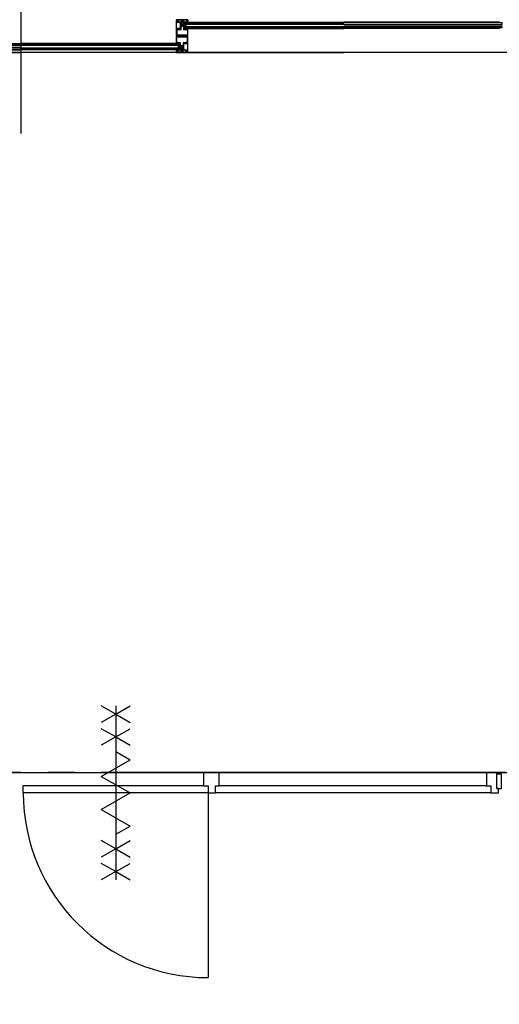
# Model space of a CAD drawing. Extents: x 2980 to 201049, y 2980 to 157420.
# Tile 28 of 78: x 97893 to 100568, y 19807 to 25298. Entities that reach past the tile are written whole.
import ezdxf

# ---------------------------------------------------------------- set-up
doc = ezdxf.new("R2010")
doc.units = 0
doc.header["$LTSCALE"] = 1200
doc.header["$PDMODE"] = 1
doc.header["$PDSIZE"] = 200
doc.linetypes.add('CENTER2', pattern=[1.125, 0.75, -0.125, 0.125, -0.125])
doc.layers.add('CIVIEL', color=8, linetype='CONTINUOUS')
doc.layers.add('STRAMIENLIJNEN', color=9, linetype='CENTER2')

msp = doc.modelspace()

# ---------------------------------------------------------------- linework, layer by layer
at = {"layer": 'CIVIEL'}
for p, q in [((97900, 26029), (97900, 24664)), ((98788.85, 25277.6), (98788.85, 25283)), ((98788.85, 25277.6), (98788.85, 25249)), ((98790.85, 25277.6), (98788.85, 25277.6)), ((98791.35, 25277.05833), (98790.85, 25277.6)), ((98790.85, 25276.51667), (98791.35, 25277.05833)), ((98791.35, 25275.975), (98790.85, 25276.51667)), ((98790.85, 25275.43333), (98791.35, 25275.975)), ((98791.35, 25274.89167), (98790.85, 25275.43333)), ((98790.85, 25274.35), (98791.35, 25274.89167)), ((98794.35, 25277.6), (98793.85, 25276.6)), ((98793.85, 25276.6), (98794.35, 25276.6)), ((98797.75, 25277.6), (98794.35, 25277.6)), ((98794.35, 25276.6), (98794.35, 25274.35)), ((98797, 25277.1875), (98797.75, 25277.6)), ((98797.75, 25276.775), (98797, 25277.1875)), ((98797, 25276.3625), (98797.75, 25276.775)), ((98797.75, 25275.95), (98797, 25276.3625)), ((98797, 25275.5375), (98797.75, 25275.95)), ((98797.75, 25275.125), (98797, 25275.5375)), ((98797, 25274.7125), (98797.75, 25275.125)), ((98797.75, 25274.3), (98797, 25274.7125)), ((98797, 25273.8875), (98797.75, 25274.3)), ((98797.75, 25273.475), (98797, 25273.8875)), ((98797, 25273.0625), (98797.75, 25273.475)), ((98797.75, 25272.65), (98797, 25273.0625)), ((98797, 25272.2375), (98797.75, 25272.65)), ((98797.75, 25271.825), (98797, 25272.2375)), ((98797, 25271.4125), (98797.75, 25271.825)), ((98797.75, 25271), (98797, 25271.4125)), ((98797, 25270.5875), (98797.75, 25271)), ((98797.75, 25270.175), (98797, 25270.5875)), ((98797, 25269.7625), (98797.75, 25270.175)), ((98797.75, 25269.35), (98797, 25269.7625)), ((98797, 25268.9375), (98797.75, 25269.35)), ((98797.75, 25268.525), (98797, 25268.9375)), ((98797, 25268.1125), (98797.75, 25268.525)), ((98797.75, 25267.7), (98797, 25268.1125)), ((98797, 25267.2875), (98797.75, 25267.7)), ((98797.75, 25266.875), (98797, 25267.2875)), ((98797, 25266.4625), (98797.75, 25266.875)), ((98797.75, 25266.05), (98797, 25266.4625)), ((98802.25, 25277.6), (98803, 25277.1875)), ((98805.65, 25277.6), (98802.25, 25277.6)), ((98803, 25277.1875), (98802.25, 25276.775)), ((98802.25, 25276.775), (98803, 25276.3625)), ((98803, 25276.3625), (98802.25, 25275.95)), ((98802.25, 25275.95), (98803, 25275.5375)), ((98803, 25275.5375), (98802.25, 25275.125)), ((98802.25, 25275.125), (98803, 25274.7125)), ((98803, 25274.7125), (98802.25, 25274.3)), ((98802.25, 25274.3), (98803, 25273.8875)), ((98803, 25273.8875), (98802.25, 25273.475)), ((98802.25, 25273.475), (98803, 25273.0625)), ((98803, 25273.0625), (98802.25, 25272.65)), ((98802.25, 25272.65), (98803, 25272.2375)), ((98803, 25272.2375), (98802.25, 25271.825)), ((98802.25, 25271.825), (98803, 25271.4125)), ((98803, 25271.4125), (98802.25, 25271)), ((98802.25, 25271), (98803, 25270.5875)), ((98803, 25270.5875), (98802.25, 25270.175)), ((98802.25, 25270.175), (98803, 25269.7625)), ((98803, 25269.7625), (98802.25, 25269.35)), ((98802.25, 25269.35), (98803, 25268.9375)), ((98803, 25268.9375), (98802.25, 25268.525)), ((98802.25, 25268.525), (98803, 25268.1125)), ((98803, 25268.1125), (98802.25, 25267.7)), ((98802.25, 25267.7), (98803, 25267.2875)), ((98803, 25267.2875), (98802.25, 25266.875)), ((98802.25, 25266.875), (98803, 25266.4625)), ((98803, 25266.4625), (98802.25, 25266.05)), ((98806.15, 25276.6), (98805.65, 25277.6)), ((98805.65, 25276.6), (98806.15, 25276.6)), ((98805.65, 25274.35), (98805.65, 25276.6)), ((98809.15, 25277.6), (98808.65, 25277.05833)), ((98808.65, 25277.05833), (98809.15, 25276.51667)), ((98809.15, 25276.51667), (98808.65, 25275.975)), ((98808.65, 25275.975), (98809.15, 25275.43333)), ((98809.15, 25275.43333), (98808.65, 25274.89167)), ((98808.65, 25274.89167), (98809.15, 25274.35)), ((98811.15, 25277.6), (98809.15, 25277.6)), ((98811.15, 25277.6), (98811.15, 25283)), ((98811.15, 25249), (98811.15, 25277.6)), ((98832.29048, 25283.5), (99700, 25283.5)), ((100567.70952, 25283.5), (99700, 25283.5)), ((98829.75, 25204.3), (98766.25, 25204.3)), ((98766.25, 25204.3), (98766.25, 25164.6)), ((98768.25, 25249), (98768.25, 25209.3)), ((98770.25, 25249), (98768.25, 25249)), ((98768.25, 25209.3), (98831.75, 25209.3)), ((98770.75, 25248.45833), (98770.25, 25249)), ((98770.25, 25247.91667), (98770.75, 25248.45833)), ((98770.75, 25247.375), (98770.25, 25247.91667)), ((98770.25, 25246.83333), (98770.75, 25247.375)), ((98770.75, 25246.29167), (98770.25, 25246.83333)), ((98770.25, 25245.75), (98770.75, 25246.29167)), ((98773.75, 25249), (98773.25, 25248)), ((98773.25, 25248), (98773.75, 25248)), ((98788.85, 25249), (98773.75, 25249)), ((98773.75, 25248), (98773.75, 25245.75)), ((98826.25, 25249), (98811.15, 25249)), ((98826.75, 25248), (98826.25, 25249)), ((98826.25, 25248), (98826.75, 25248)), ((98826.25, 25245.75), (98826.25, 25248)), ((98829.75, 25249), (98829.25, 25248.45833)), ((98829.25, 25248.45833), (98829.75, 25247.91667)), ((98829.75, 25247.91667), (98829.25, 25247.375)), ((98829.25, 25247.375), (98829.75, 25246.83333)), ((98829.75, 25246.83333), (98829.25, 25246.29167)), ((98829.25, 25246.29167), (98829.75, 25245.75)), ((98831.75, 25249), (98829.75, 25249)), ((98829.75, 25164.6), (98829.75, 25204.3)), ((98831.75, 25209.3), (98831.75, 25249)), ((98831.75, 25249), (99700, 25249)), ((100568.25, 25249), (99700, 25249)), ((97033.75, 25164.6), (97900, 25164.6)), ((98766.25, 25164.6), (97900, 25164.6)), ((98766.25, 25164.6), (98768.25, 25164.6)), ((98768.75, 25167.30833), (98768.25, 25167.85)), ((98768.25, 25166.76667), (98768.75, 25167.30833)), ((98768.75, 25166.225), (98768.25, 25166.76667)), ((98768.25, 25165.68333), (98768.75, 25166.225)), ((98768.75, 25165.14167), (98768.25, 25165.68333)), ((98768.25, 25164.6), (98768.75, 25165.14167)), ((98771.75, 25165.6), (98771.25, 25165.6)), ((98771.25, 25165.6), (98771.75, 25164.6)), ((98771.75, 25167.85), (98771.75, 25165.6)), ((98771.75, 25164.6), (98786.85, 25164.6)), ((98786.85, 25164.6), (98786.85, 25136)), ((98809.15, 25136), (98809.15, 25164.6)), ((98809.15, 25164.6), (98824.25, 25164.6)), ((98824.25, 25165.6), (98824.25, 25167.85)), ((98824.25, 25164.6), (98824.75, 25165.6)), ((98824.75, 25165.6), (98824.25, 25165.6)), ((98827.75, 25167.85), (98827.25, 25167.30833)), ((98827.25, 25167.30833), (98827.75, 25166.76667)), ((98827.75, 25166.76667), (98827.25, 25166.225)), ((98827.25, 25166.225), (98827.75, 25165.68333)), ((98827.75, 25165.68333), (98827.25, 25165.14167)), ((98827.25, 25165.14167), (98827.75, 25164.6)), ((98827.75, 25164.6), (98829.75, 25164.6)), ((96970.25, 25115.6), (97900, 25115.6)), ((97034.29048, 25130.1), (97900, 25130.1)), ((98765.70952, 25130.1), (97900, 25130.1)), ((98829.75, 25115.6), (97900, 25115.6)), ((98766.25, 25115.6), (99700, 25115.6)), ((98786.85, 25136), (98788.85, 25136)), ((98786.85, 25136), (98786.85, 25130.6)), ((98789.35, 25138.70833), (98788.85, 25139.25)), ((98788.85, 25138.16667), (98789.35, 25138.70833)), ((98789.35, 25137.625), (98788.85, 25138.16667)), ((98788.85, 25137.08333), (98789.35, 25137.625)), ((98789.35, 25136.54167), (98788.85, 25137.08333)), ((98788.85, 25136), (98789.35, 25136.54167)), ((98792.35, 25137), (98791.85, 25137)), ((98791.85, 25137), (98792.35, 25136)), ((98792.35, 25139.25), (98792.35, 25137)), ((98792.35, 25136), (98795.75, 25136)), ((98795, 25147.1375), (98795.75, 25147.55)), ((98795.75, 25146.725), (98795, 25147.1375)), ((98795, 25146.3125), (98795.75, 25146.725)), ((98795.75, 25145.9), (98795, 25146.3125)), ((98795, 25145.4875), (98795.75, 25145.9)), ((98795.75, 25145.075), (98795, 25145.4875)), ((98795, 25144.6625), (98795.75, 25145.075)), ((98795.75, 25144.25), (98795, 25144.6625)), ((98795, 25143.8375), (98795.75, 25144.25)), ((98795.75, 25143.425), (98795, 25143.8375)), ((98795, 25143.0125), (98795.75, 25143.425)), ((98795.75, 25142.6), (98795, 25143.0125)), ((98795, 25142.1875), (98795.75, 25142.6)), ((98795.75, 25141.775), (98795, 25142.1875)), ((98795, 25141.3625), (98795.75, 25141.775)), ((98795.75, 25140.95), (98795, 25141.3625)), ((98795, 25140.5375), (98795.75, 25140.95)), ((98795.75, 25140.125), (98795, 25140.5375)), ((98795, 25139.7125), (98795.75, 25140.125)), ((98795.75, 25139.3), (98795, 25139.7125)), ((98795, 25138.8875), (98795.75, 25139.3)), ((98795.75, 25138.475), (98795, 25138.8875)), ((98795, 25138.0625), (98795.75, 25138.475)), ((98795.75, 25137.65), (98795, 25138.0625)), ((98795, 25137.2375), (98795.75, 25137.65)), ((98795.75, 25136.825), (98795, 25137.2375)), ((98795, 25136.4125), (98795.75, 25136.825)), ((98795.75, 25136), (98795, 25136.4125)), ((98800.25, 25147.55), (98801, 25147.1375)), ((98801, 25147.1375), (98800.25, 25146.725)), ((98800.25, 25146.725), (98801, 25146.3125)), ((98801, 25146.3125), (98800.25, 25145.9)), ((98800.25, 25145.9), (98801, 25145.4875)), ((98801, 25145.4875), (98800.25, 25145.075)), ((98800.25, 25145.075), (98801, 25144.6625)), ((98801, 25144.6625), (98800.25, 25144.25)), ((98800.25, 25144.25), (98801, 25143.8375)), ((98801, 25143.8375), (98800.25, 25143.425)), ((98800.25, 25143.425), (98801, 25143.0125)), ((98801, 25143.0125), (98800.25, 25142.6)), ((98800.25, 25142.6), (98801, 25142.1875)), ((98801, 25142.1875), (98800.25, 25141.775)), ((98800.25, 25141.775), (98801, 25141.3625)), ((98801, 25141.3625), (98800.25, 25140.95)), ((98800.25, 25140.95), (98801, 25140.5375)), ((98801, 25140.5375), (98800.25, 25140.125)), ((98800.25, 25140.125), (98801, 25139.7125)), ((98801, 25139.7125), (98800.25, 25139.3)), ((98800.25, 25139.3), (98801, 25138.8875)), ((98801, 25138.8875), (98800.25, 25138.475)), ((98800.25, 25138.475), (98801, 25138.0625)), ((98801, 25138.0625), (98800.25, 25137.65)), ((98800.25, 25137.65), (98801, 25137.2375)), ((98801, 25137.2375), (98800.25, 25136.825)), ((98800.25, 25136.825), (98801, 25136.4125)), ((98801, 25136.4125), (98800.25, 25136)), ((98800.25, 25136), (98803.65, 25136)), ((98803.65, 25137), (98803.65, 25139.25)), ((98803.65, 25136), (98804.15, 25137)), ((98804.15, 25137), (98803.65, 25137)), ((98807.15, 25139.25), (98806.65, 25138.70833)), ((98806.65, 25138.70833), (98807.15, 25138.16667)), ((98807.15, 25138.16667), (98806.65, 25137.625)), ((98806.65, 25137.625), (98807.15, 25137.08333)), ((98807.15, 25137.08333), (98806.65, 25136.54167)), ((98806.65, 25136.54167), (98807.15, 25136)), ((98807.15, 25136), (98809.15, 25136)), ((98809.15, 25136), (98809.15, 25130.6)), ((99700, 25115.6), (98827.25, 25115.6)), ((100631.75, 25115.6), (99700, 25115.6)), ((98428.5, 21471.11358), (98428.5, 20500.88642)), ((100496, 21100), (99005.5, 21100)), ((97913.5, 20986), (97913.5, 21026)), ((98943.5, 20986), (98943.5, 19956)), ((100521, 20986), (98985.5, 20986)), ((100496, 21026), (99005.5, 21026))]:
    msp.add_line(p, q, dxfattribs=at)
for points in [[(98768.25, 25209.3), (98768.25, 25295.5), (98766.25, 25295.5), (98766.25, 25209.3)], [(98807.15, 25244), (98824.25, 25244), (98824.25, 25243), (98825.75, 25241.5), (98829.25, 25241.5), (98829.25, 25211.8), (98770.75, 25211.8), (98770.75, 25241.5), (98774.25, 25241.5), (98775.75, 25243), (98775.75, 25244), (98792.85, 25244), (98792.85, 25261), (98807.15, 25261)], [(98806, 25289), (98806, 25286), (98794, 25286), (98794, 25289)], [(98816.5, 25272), (98816.5, 25260), (98821.5, 25260), (98821.5, 25272)], [(98829.75, 25204.3), (98829.75, 25118.1), (98831.75, 25118.1), (98831.75, 25204.3)], [(98790.85, 25169.6), (98773.75, 25169.6), (98773.75, 25170.6), (98772.25, 25172.1), (98768.75, 25172.1), (98768.75, 25201.8), (98827.25, 25201.8), (98827.25, 25172.1), (98823.75, 25172.1), (98822.25, 25170.6), (98822.25, 25169.6), (98805.15, 25169.6), (98805.15, 25152.6), (98790.85, 25152.6)], [(98781.5, 25141.6), (98781.5, 25153.6), (98776.5, 25153.6), (98776.5, 25141.6)], [(98792, 25124.6), (98792, 25127.6), (98804, 25127.6), (98804, 25124.6)], [(98985.5, 20986), (98985.5, 21026), (99005.5, 21026), (99005.5, 21100), (98918.5, 21100), (98918.5, 21026), (98943.5, 21026), (98943.5, 20986)], [(100563, 20986), (100563, 21011), (100555, 21011), (100555, 21100), (100496, 21100), (100496, 21026), (100521, 21026), (100521, 20986)]]:
    msp.add_lwpolyline(points, close=True, dxfattribs=at)
for points in [[(98768.25, 25283.5, 0.4142135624), (98768.75, 25283), (98768.83044, 25283, 0.3394542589), (98769.3134, 25283.37059), (98769.75, 25285, 1), (98769.75, 25288), (98769.75, 25295, -0.4142135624), (98771.25, 25296.5), (98828.75, 25296.5, -0.4142135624), (98830.25, 25295), (98830.25, 25288, 1), (98830.25, 25285), (98830.6866, 25283.37059, 0.3394542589), (98831.16956, 25283), (98831.25, 25283, 0.4142135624), (98831.75, 25283.5), (98831.75, 25295.5, 0.4142135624), (98829.25, 25298), (98770.75, 25298, 0.4142135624), (98768.25, 25295.5)], [(98779.25, 25283), (98779.25, 25284), (98780.25, 25284), (98780.25, 25286), (98773.25, 25286), (98773.25, 25284), (98774.25, 25284), (98774.25, 25283), (98769.67023, 25283, -0.493145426), (98769.33216, 25283.44059), (98769.75, 25285, 0.767326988), (98770.5, 25287.79904), (98771.41755, 25291.22339, -0.7103886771), (98775.3714, 25291.51519, -0.4075403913), (98775.122, 25290.86221, 0.8043780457), (98775.75, 25288), (98782.25, 25288), (98782.25, 25285.6099, 0.4732848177), (98782.84806, 25285.11961), (98794, 25286), (98806, 25286), (98817.15194, 25285.11961, 0.4732848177), (98817.75, 25285.6099), (98817.75, 25288), (98824.25, 25288, 0.8043780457), (98824.878, 25290.86221, -0.4075403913), (98824.6286, 25291.51519, -0.7103886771), (98828.58245, 25291.22339), (98829.5, 25287.79904, 0.767326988), (98830.25, 25285), (98830.66784, 25283.44059, -0.493145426), (98830.32977, 25283), (98825.75, 25283), (98825.75, 25284), (98826.75, 25284), (98826.75, 25286), (98819.75, 25286), (98819.75, 25284), (98820.75, 25284), (98820.75, 25283)], [(98821.27695, 25280.30462), (98821.27695, 25280.30462, 0.4142135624), (98821.1572, 25280.63727), (98818.59502, 25281.843), (98818.59502, 25282), (98820.02281, 25282), (98824.13445, 25280.06511, 0.4142135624), (98824.79976, 25280.30462), (98824.79976, 25280.30462, 0.4142135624), (98824.68, 25280.63727), (98822.19702, 25281.80573, -0.8963954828), (98822.2293, 25281.89975), (98830.49558, 25280.03797, 0.4142135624), (98831.09322, 25280.41589), (98831.12618, 25280.56222, 0.4142135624), (98831.0506, 25280.68175), (98827.35766, 25281.5135), (98827.35766, 25281.75), (98829.37687, 25281.75), (98836.98534, 25280.03637, 0.8693059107), (98837.26526, 25280.77748), (98832.29048, 25283.5), (98831.75, 25283.5, -0.4142135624), (98831.25, 25283), (98825.25, 25283), (98825.25, 25284.25), (98826.21014, 25284.25), (98826.21014, 25284.62065), (98825.25, 25285.7032), (98821.25, 25285.7032), (98820.28986, 25284.62065), (98820.28986, 25284.25), (98821.25, 25284.25), (98821.25, 25283), (98816.5, 25283), (98816.5, 25282), (98820.61164, 25280.06511, 0.4142135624)], [(98828.09696, 25244.9258), (98826.35428, 25246.66848, -0.8549657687), (98826.72332, 25247.17534), (98827.75, 25246.64957), (98827.75, 25249), (98823.75, 25249), (98823.75, 25254), (98831.75, 25254), (98831.75, 25249), (98829, 25249), (98829, 25247.375), (98829.25, 25247.375), (98829.25, 25245.4034, -0.6681786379)], [(98769.90304, 25168.6742), (98771.64572, 25166.93152, -0.8549657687), (98771.27668, 25166.42466), (98770.25, 25166.95043), (98770.25, 25164.6), (98774.25, 25164.6), (98774.25, 25159.6), (98766.25, 25159.6), (98766.25, 25164.6), (98769, 25164.6), (98769, 25166.225), (98768.75, 25166.225), (98768.75, 25168.1966, -0.6681786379)], [(150520, 21613), (150520, 25115.6), (95243, 25115.6), (95243, 21100), (109255, 21100), (109255, 15935), (102801, 15935), (102801, 8400.72681, 0.0377363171), (125100, 10826.92883), (125100, 13650), (124650, 13650), (124650, 14150), (125150, 14150), (125150, 13800), (135100, 13800), (135100, 21613)], [(98776.72305, 25133.29538), (98776.72305, 25133.29538, 0.4142135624), (98776.8428, 25132.96273), (98779.40498, 25131.757), (98779.40498, 25131.6), (98777.97719, 25131.6), (98773.86555, 25133.53489, 0.4142135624), (98773.20024, 25133.29538), (98773.20024, 25133.29538, 0.4142135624), (98773.32, 25132.96273), (98775.80298, 25131.79427, -0.8963954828), (98775.7707, 25131.70025), (98767.50442, 25133.56203, 0.4142135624), (98766.90678, 25133.18411), (98766.87382, 25133.03778, 0.4142135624), (98766.9494, 25132.91825), (98770.64234, 25132.0865), (98770.64234, 25131.85), (98768.62313, 25131.85), (98761.01466, 25133.56363, 0.8693059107), (98760.73474, 25132.82252), (98765.70952, 25130.1), (98766.25, 25130.1, -0.4142135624), (98766.75, 25130.6), (98772.75, 25130.6), (98772.75, 25129.35), (98771.78986, 25129.35), (98771.78986, 25128.97935), (98772.75, 25127.8968), (98776.75, 25127.8968), (98777.71014, 25128.97935), (98777.71014, 25129.35), (98776.75, 25129.35), (98776.75, 25130.6), (98781.5, 25130.6), (98781.5, 25131.6), (98777.38836, 25133.53489, 0.4142135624)], [(98829.75, 25130.1, 0.4142135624), (98829.25, 25130.6), (98829.16956, 25130.6, 0.3394542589), (98828.6866, 25130.22941), (98828.25, 25128.6, 1), (98828.25, 25125.6), (98828.25, 25118.6, -0.4142135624), (98826.75, 25117.1), (98769.25, 25117.1, -0.4142135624), (98767.75, 25118.6), (98767.75, 25125.6, 1), (98767.75, 25128.6), (98767.3134, 25130.22941, 0.3394542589), (98766.83044, 25130.6), (98766.75, 25130.6, 0.4142135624), (98766.25, 25130.1), (98766.25, 25118.1, 0.4142135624), (98768.75, 25115.6), (98827.25, 25115.6, 0.4142135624), (98829.75, 25118.1)], [(98818.75, 25130.6), (98818.75, 25129.6), (98817.75, 25129.6), (98817.75, 25127.6), (98824.75, 25127.6), (98824.75, 25129.6), (98823.75, 25129.6), (98823.75, 25130.6), (98828.32977, 25130.6, -0.493145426), (98828.66784, 25130.15941), (98828.25, 25128.6, 0.767326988), (98827.5, 25125.80096), (98826.58245, 25122.37661, -0.7103886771), (98822.6286, 25122.08481, -0.4075403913), (98822.878, 25122.73779, 0.8043780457), (98822.25, 25125.6), (98815.75, 25125.6), (98815.75, 25127.9901, 0.4732848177), (98815.15194, 25128.48039), (98804, 25127.6), (98792, 25127.6), (98780.84806, 25128.48039, 0.4732848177), (98780.25, 25127.9901), (98780.25, 25125.6), (98773.75, 25125.6, 0.8043780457), (98773.122, 25122.73779, -0.4075403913), (98773.3714, 25122.08481, -0.7103886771), (98769.41755, 25122.37661), (98768.5, 25125.80096, 0.767326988), (98767.75, 25128.6), (98767.33216, 25130.15941, -0.493145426), (98767.67023, 25130.6), (98772.25, 25130.6), (98772.25, 25129.6), (98771.25, 25129.6), (98771.25, 25127.6), (98778.25, 25127.6), (98778.25, 25129.6), (98777.25, 25129.6), (98777.25, 25130.6)]]:
    msp.add_lwpolyline(points, format="xyb", close=True, dxfattribs=at)
for points in [[(99700, 25272), (98816.5, 25272), (98816.5, 25280), (99700, 25280)], [(99700, 25254), (98816.5, 25254), (98816.5, 25260), (99700, 25260)], [(99700, 25272), (100583.5, 25272), (100583.5, 25280), (99700, 25280)], [(99700, 25254), (100583.5, 25254), (100583.5, 25260), (99700, 25260)], [(97900, 25159.6), (97018.5, 25159.6), (97018.5, 25153.6), (97900, 25153.6)], [(97900, 25159.6), (98781.5, 25159.6), (98781.5, 25153.6), (97900, 25153.6)], [(97900, 25141.6), (97018.5, 25141.6), (97018.5, 25133.6), (97900, 25133.6)], [(97900, 25141.6), (98781.5, 25141.6), (98781.5, 25133.6), (97900, 25133.6)], [(98428.5, 21424.92555), (98348.5, 21471.11358)], [(98428.5, 21424.92555), (98508.5, 21471.11358)], [(98428.5, 21424.92555), (98348.5, 21378.73753)], [(98428.5, 21424.92555), (98508.5, 21378.73753)], [(98428.5, 21297.83654), (98348.5, 21344.02456)], [(98428.5, 21297.83654), (98508.5, 21344.02456)], [(98428.5, 21297.83654), (98348.5, 21251.64852)], [(98428.5, 21297.83654), (98508.5, 21251.64852)], [(98428.5, 21216.94011), (98508.5, 21170.75209)], [(98348.5, 21078.37604), (98508.5, 21170.75209)], [(100555, 21011), (100580, 21011), (100580, 21090), (100555, 21090)], [(98348.5, 21078.37604), (98508.5, 20986)], [(98918.5, 21026), (97913.5, 21026)], [(98943.5, 20986), (97913.5, 20986)], [(98348.5, 20893.62396), (98508.5, 20986)], [(98348.5, 20893.62396), (98508.5, 20801.24791)], [(98428.5, 20755.05989), (98508.5, 20801.24791)], [(98428.5, 20674.16346), (98348.5, 20720.35148)], [(98428.5, 20674.16346), (98508.5, 20720.35148)], [(98428.5, 20674.16346), (98348.5, 20627.97544)], [(98428.5, 20674.16346), (98508.5, 20627.97544)], [(98428.5, 20547.07445), (98348.5, 20593.26247)], [(98428.5, 20547.07445), (98508.5, 20593.26247)], [(98428.5, 20547.07445), (98348.5, 20500.88642)], [(98428.5, 20547.07445), (98508.5, 20500.88642)]]:
    msp.add_lwpolyline(points, dxfattribs=at)
for points, format in [([(100570.62313, 25281.75), (100563.01466, 25280.03637, -0.8693059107), (100562.73474, 25280.77748), (100567.70952, 25283.5), (100568.25, 25283.5, 0.4142135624)], "xyb"), ([(97295, 24664, 0, 29.28, 0), (97353.56, 24664, 29.28, 100, 0), (97495, 24664, 100, 170.72, 0), (97636.44, 24664, 170.72, 200, 0), (97695, 24664, 0, 0, 0), (97900, 24664, 0, 0, 0)], "xyseb")]:
    msp.add_lwpolyline(points, format=format, dxfattribs=at)
for centre, radius, start, end in [((98792.6, 25274.35), 1.75, 180, 0), ((98800, 25283.05), 8.45, 44.7602701, 135.2397299), ((98800, 25266.05), 2.25, 180, 360), ((98807.4, 25274.35), 1.75, 180, 0), ((98772, 25245.75), 1.75, 180, 0), ((98828, 25245.75), 1.75, 180, 0), ((98770, 25167.85), 1.75, 0, 180), ((98798, 25147.55), 2.25, 360, 180), ((98826, 25167.85), 1.75, 0, 180), ((98790.6, 25139.25), 1.75, 0, 180), ((98798, 25130.55), 8.45, 224.7602701, 315.2397299), ((98805.4, 25139.25), 1.75, 0, 180), ((98943.5, 20986), 1030, 180, 270)]:
    msp.add_arc(centre, radius, start, end, dxfattribs=at)
at = {"layer": 'CIVIEL', "linetype": 'BYBLOCK'}
for p in [(98768.25, 25254), (98768.25, 25254), (98829.75, 25159.6), (98829.75, 25159.6)]:
    msp.add_point(p, dxfattribs=at)
at = {"layer": 'STRAMIENLIJNEN'}
msp.add_lwpolyline([(171574.65333, 24936.47156), (162312.59166, 21100), (157300, 21100), (38500, 21100), (33487.40834, 21100), (24225.34667, 24936.47156)], dxfattribs=at)

doc.saveas('drawing.dxf')
